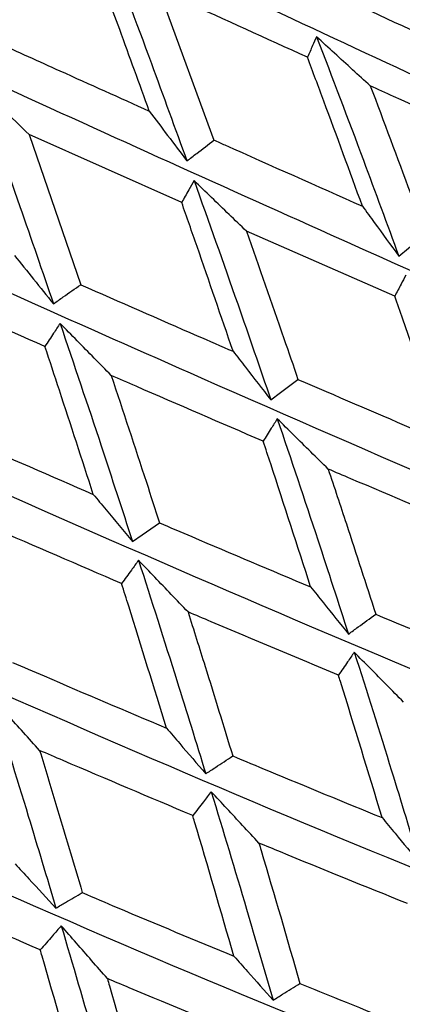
# Model space of a CAD drawing. Header units: millimetres. Extents: x 73 to 180, y 34 to 171.
# Tile 12 of 59: x 104.536 to 105.53, y 43.042 to 45.595. Entities that reach past the tile are written whole.
import ezdxf

# ---------------------------------------------------------------- set-up
doc = ezdxf.new("R2010")
doc.units = ezdxf.units.MM

msp = doc.modelspace()

# ---------------------------------------------------------------- linework, layer by layer
at = {"color": 7, "linetype": 'Continuous', "lineweight": 25}
for p, q in [((104.8977, 45.673), (105.0407, 45.2829)), ((104.9571, 45.1209), (104.5607, 45.2969)), ((104.5607, 45.2969), (104.6948, 44.9078)), ((105.51, 44.8776), (105.1251, 45.0466))]:
    msp.add_line(p, q, dxfattribs=at)
at = {"color": 7, "linetype": 'Continuous', "lineweight": 25, "flags": 128}
for points in [[(105.5208, 44.9817), (105.5457, 45.0023), (105.59, 45.0388)], [(105.1884, 44.6093), (105.2138, 44.6284), (105.2588, 44.6622)], [(104.8292, 44.2422), (104.8546, 44.2595), (104.8996, 44.2901)]]:
    msp.add_lwpolyline(points, dxfattribs=at)
at = {"color": 7, "linetype": 'Continuous', "lineweight": 25}
msp.add_arc((103.433, 44.9713), 10, 175.9975, 87.49983, dxfattribs=at)
for points, knots in [([(77.1888, 52.6809), (77.2172, 52.6593), (77.3474, 52.5606), (77.6305, 52.3378), (78.0862, 51.973), (78.7157, 51.4588), (79.5645, 50.7577), (80.598, 49.9024), (81.6823, 49.0173), (82.6804, 48.2256), (83.5306, 47.5774), (84.2636, 47.045), (84.9041, 46.6061), (85.4719, 46.2424), (85.9834, 45.9394), (86.4522, 45.6855), (86.89, 45.472), (87.3202, 45.2865), (87.7511, 45.1274), (88.1894, 44.9957), (88.6302, 44.8946), (89.086, 44.8239), (89.5724, 44.7859), (90.1078, 44.7874), (90.6801, 44.8373), (91.2779, 44.9381), (91.8773, 45.0836), (92.4781, 45.2699), (93.0756, 45.4916), (93.6707, 45.7454), (94.2639, 46.0289), (94.8553, 46.3402), (95.4441, 46.6773), (96.0284, 47.0377), (96.605, 47.418), (97.1665, 47.8121), (97.6981, 48.2069), (98.1541, 48.5632), (98.553, 48.8877), (98.9364, 49.2104), (99.4023, 49.6181), (99.82, 50.0023), (100.2188, 50.3843), (100.5567, 50.7183), (100.9502, 51.1235), (101.3523, 51.5562), (101.7595, 52.016), (102.163, 52.4959), (102.5569, 52.9915), (102.9363, 53.4992), (103.2971, 54.016), (103.6361, 54.5398), (103.9504, 55.069), (104.2374, 55.603), (104.4945, 56.1417), (104.7188, 56.6855), (104.9065, 57.2339), (105.0523, 57.7815), (105.1517, 58.3177), (105.2043, 58.8305), (105.2149, 59.3132), (105.1906, 59.768), (105.1367, 60.2041), (105.0559, 60.6329), (104.9484, 61.0646), (104.813, 61.5082), (104.6469, 61.9727), (104.4455, 62.4684), (104.2021, 63.0074), (103.9079, 63.6035), (103.5521, 64.2725), (103.1215, 65.0327), (102.6005, 65.9056), (101.9728, 66.914), (101.2287, 68.0733), (100.4666, 69.2392), (99.8046, 70.2525), (99.3264, 70.9938), (99.0034, 71.5069), (98.8204, 71.8026), (98.7472, 71.9263), (98.7395, 71.9394)], [0, 0, 0, 0, 0.002261, 0.010359, 0.021368, 0.036456, 0.056983, 0.083892, 0.111956, 0.135137, 0.154435, 0.170641, 0.184405, 0.196261, 0.206648, 0.215938, 0.224452, 0.232479, 0.241047, 0.249592, 0.258394, 0.267781, 0.278162, 0.289989, 0.303708, 0.317504, 0.331569, 0.345438, 0.359094, 0.372556, 0.385854, 0.399014, 0.412054, 0.424976, 0.437756, 0.450313, 0.462397, 0.473448, 0.481245, 0.48975, 0.500031, 0.514018, 0.519782, 0.529347, 0.53931, 0.550021, 0.56122, 0.572801, 0.584678, 0.596794, 0.609108, 0.621596, 0.634244, 0.647045, 0.659997, 0.673093, 0.68629, 0.699413, 0.712002, 0.723549, 0.733842, 0.743065, 0.751555, 0.759654, 0.76768, 0.775884, 0.784503, 0.79383, 0.804175, 0.815879, 0.829334, 0.844994, 0.863387, 0.885106, 0.910707, 0.940208, 0.963395, 0.979402, 0.990784, 0.999027, 1, 1, 1, 1]), ([(103.1968, 48.1285), (103.7222, 47.8649), (104.8143, 47.317), (106.2139, 46.5436), (107.2191, 45.9587), (107.6726, 45.6646), (107.7914, 45.5875)], [0, 0, 0, 0, 0.316022, 0.656879, 0.910052, 1, 1, 1, 1]), ([(102.8805, 47.7624), (103.4258, 47.4992), (104.5556, 46.9538), (106.0236, 46.2009), (107.2894, 45.5238), (107.9696, 45.1336), (108.2949, 44.9469)], [0, 0, 0, 0, 0.277901, 0.57579, 0.797049, 1, 1, 1, 1]), ([(102.5362, 47.3954), (103.0983, 47.1303), (104.2604, 46.5821), (105.7867, 45.8422), (107.1116, 45.1876), (107.8336, 44.8191), (108.1791, 44.6428)], [0, 0, 0, 0, 0.278718, 0.576271, 0.797279, 1, 1, 1, 1]), ([(102.1691, 47.0336), (102.7444, 46.7642), (103.9325, 46.208), (105.51, 45.4733), (106.889, 44.8335), (107.6508, 44.4823), (108.0153, 44.3143)], [0, 0, 0, 0, 0.279172, 0.576537, 0.797406, 1, 1, 1, 1]), ([(101.785, 46.6829), (102.3698, 46.407), (103.5772, 45.8373), (105.1979, 45.0999), (106.6254, 44.4671), (107.4241, 44.1284), (107.8062, 43.9664)], [0, 0, 0, 0, 0.27929, 0.576607, 0.797439, 1, 1, 1, 1]), ([(101.3901, 46.3488), (101.9805, 46.0641), (103.2001, 45.476), (104.8553, 44.728), (106.3247, 44.0943), (107.1569, 43.7632), (107.5551, 43.6048)], [0, 0, 0, 0, 0.279079, 0.576482, 0.79738, 1, 1, 1, 1]), ([(100.9907, 46.0364), (101.5827, 45.7409), (102.8072, 45.1296), (104.4876, 44.3633), (105.9917, 43.7209), (106.8536, 43.3923), (107.2659, 43.235)], [0, 0, 0, 0, 0.2785195, 0.5761539, 0.7972228, 1, 1, 1, 1]), ([(104.7571, 45.8053), (104.7977, 45.6974), (104.8701, 45.5054), (104.94, 45.313), (104.9706, 45.2287)], [0, 0, 0, 0, 0.561711, 1, 1, 1, 1]), ([(100.5938, 45.75), (101.183, 45.4421), (102.4049, 44.8036), (104.1007, 44.0118), (105.6317, 43.3528), (106.5189, 43.0215), (106.9433, 42.863)], [0, 0, 0, 0, 0.277568, 0.575595, 0.796955, 1, 1, 1, 1]), ([(104.8727, 45.3581), (104.8473, 45.4286), (104.8001, 45.5591), (104.7519, 45.6895), (104.7296, 45.7496)], [0, 0, 0, 0, 0.539522, 1, 1, 1, 1]), ([(105.2833, 45.4976), (105.1769, 45.546), (105.0487, 45.6043), (104.9196, 45.6631), (104.8977, 45.673)], [0, 0, 0, 0, 0.830241, 1, 1, 1, 1]), ([(105.356, 45.6595), (105.3734, 45.6514), (105.4985, 45.5937), (105.6226, 45.5364), (105.7295, 45.4871)], [0, 0, 0, 0, 0.139085, 1, 1, 1, 1]), ([(105.3072, 45.5506), (105.3038, 45.5431), (105.2958, 45.5254), (105.2879, 45.5077), (105.2833, 45.4976)], [0, 0, 0, 0, 0.4282536, 1, 1, 1, 1]), ([(105.4466, 45.4234), (105.4313, 45.4373), (105.3847, 45.4797), (105.3383, 45.5222), (105.3072, 45.5506)], [0, 0, 0, 0, 0.329631, 1, 1, 1, 1]), ([(105.3072, 45.5506), (105.348, 45.4441), (105.4205, 45.2548), (105.4902, 45.0648), (105.5208, 44.9817)], [0, 0, 0, 0, 0.562302, 1, 1, 1, 1]), ([(104.4762, 45.5367), (104.531, 45.5119), (104.6636, 45.452), (104.7954, 45.3928), (104.8727, 45.3581)], [0, 0, 0, 0, 0.413993, 1, 1, 1, 1]), ([(100.2062, 45.4935), (100.7883, 45.1719), (101.9998, 44.5027), (103.7005, 43.6788), (105.2504, 42.9958), (106.158, 42.6568), (106.5922, 42.4947)], [0, 0, 0, 0, 0.276142, 0.574757, 0.796555, 1, 1, 1, 1]), ([(105.4262, 45.1113), (105.393, 45.2021), (105.346, 45.3309), (105.2976, 45.4596), (105.2833, 45.4976)], [0, 0, 0, 0, 0.703973, 1, 1, 1, 1]), ([(104.5607, 45.2969), (104.538, 45.3193), (104.4922, 45.3647), (104.4466, 45.4101), (104.4235, 45.433)], [0, 0, 0, 0, 0.495564, 1, 1, 1, 1]), ([(104.4235, 45.433), (104.4617, 45.3254), (104.5296, 45.1338), (104.5953, 44.9422), (104.6241, 44.8582)], [0, 0, 0, 0, 0.561711, 1, 1, 1, 1]), ([(105.8199, 45.2539), (105.7158, 45.3011), (105.5917, 45.3574), (105.4667, 45.4142), (105.4466, 45.4234)], [0, 0, 0, 0, 0.83894, 1, 1, 1, 1]), ([(105.4466, 45.4234), (105.4816, 45.3307), (105.5299, 45.2026), (105.577, 45.0743), (105.59, 45.0388)], [0, 0, 0, 0, 0.723515, 1, 1, 1, 1]), ([(104.8727, 45.3581), (104.8886, 45.337), (104.9211, 45.294), (104.9539, 45.2508), (104.9706, 45.2287)], [0, 0, 0, 0, 0.489265, 1, 1, 1, 1]), ([(99.8351, 45.2696), (100.4054, 44.9339), (101.5987, 44.2314), (103.2936, 43.3697), (104.8538, 42.6555), (105.7767, 42.3039), (106.2182, 42.1357)], [0, 0, 0, 0, 0.2741069, 0.5735615, 0.7959826, 1, 1, 1, 1]), ([(104.9706, 45.2287), (104.9791, 45.2353), (105.0025, 45.2533), (105.0259, 45.2714), (105.0407, 45.2829)], [0, 0, 0, 0, 0.362573, 1, 1, 1, 1]), ([(105.0407, 45.2829), (105.0502, 45.2786), (105.1792, 45.221), (105.3074, 45.1641), (105.4262, 45.1113)], [0, 0, 0, 0, 0.073506, 1, 1, 1, 1]), ([(104.989, 45.1777), (104.9845, 45.1696), (104.9738, 45.1507), (104.9631, 45.1317), (104.9571, 45.1209)], [0, 0, 0, 0, 0.428251, 1, 1, 1, 1]), ([(105.1251, 45.0466), (105.1102, 45.061), (105.0647, 45.1047), (105.0194, 45.1484), (104.989, 45.1777)], [0, 0, 0, 0, 0.329634, 1, 1, 1, 1]), ([(104.989, 45.1777), (105.0271, 45.0712), (105.0947, 44.8819), (105.1599, 44.6923), (105.1884, 44.6093)], [0, 0, 0, 0, 0.562302, 1, 1, 1, 1]), ([(105.0904, 44.735), (105.0594, 44.8256), (105.0155, 44.9543), (104.9704, 45.0828), (104.9571, 45.1209)], [0, 0, 0, 0, 0.703975, 1, 1, 1, 1]), ([(105.4262, 45.1113), (105.4365, 45.0972), (105.4678, 45.054), (105.4995, 45.0108), (105.5208, 44.9817)], [0, 0, 0, 0, 0.328296, 1, 1, 1, 1]), ([(99.4856, 45.0816), (100.0399, 44.7315), (101.2076, 43.9939), (102.8861, 43.0893), (104.4481, 42.3373), (105.381, 41.9683), (105.8273, 41.7918)], [0, 0, 0, 0, 0.271525, 0.572045, 0.795257, 1, 1, 1, 1]), ([(105.1251, 45.0466), (105.1577, 44.9539), (105.2028, 44.8259), (105.2467, 44.6977), (105.2588, 44.6622)], [0, 0, 0, 0, 0.723514, 1, 1, 1, 1]), ([(104.5226, 44.9838), (104.5392, 44.9632), (104.5729, 44.9214), (104.6069, 44.8795), (104.6241, 44.8582)], [0, 0, 0, 0, 0.493441, 1, 1, 1, 1]), ([(99.166, 44.9296), (99.6994, 44.566), (100.8337, 43.7929), (102.4847, 42.8421), (104.0398, 42.0462), (104.9771, 41.6554), (105.4255, 41.4684)], [0, 0, 0, 0, 0.268035, 0.569994, 0.794276, 1, 1, 1, 1]), ([(104.6019, 44.7477), (104.4903, 44.7967), (104.3554, 44.8559), (104.2201, 44.916), (104.1968, 44.9263)], [0, 0, 0, 0, 0.827786, 1, 1, 1, 1]), ([(105.5387, 44.9324), (105.5346, 44.9246), (105.525, 44.9064), (105.5155, 44.8881), (105.51, 44.8776)], [0, 0, 0, 0, 0.425231, 1, 1, 1, 1]), ([(104.6241, 44.8582), (104.6327, 44.8642), (104.6562, 44.8807), (104.6798, 44.8973), (104.6948, 44.9078)], [0, 0, 0, 0, 0.362572, 1, 1, 1, 1]), ([(104.6948, 44.9078), (104.7957, 44.8635), (104.9278, 44.8056), (105.0593, 44.7485), (105.0904, 44.735)], [0, 0, 0, 0, 0.763694, 1, 1, 1, 1]), ([(105.6418, 44.4982), (105.6051, 44.605), (105.5617, 44.7316), (105.517, 44.8579), (105.51, 44.8776)], [0, 0, 0, 0, 0.84432, 1, 1, 1, 1]), ([(104.6414, 44.8074), (104.6358, 44.7989), (104.6226, 44.779), (104.6095, 44.7591), (104.6019, 44.7477)], [0, 0, 0, 0, 0.4282459, 1, 1, 1, 1]), ([(104.774, 44.6725), (104.7593, 44.6875), (104.715, 44.7324), (104.6709, 44.7774), (104.6414, 44.8074)], [0, 0, 0, 0, 0.332556, 1, 1, 1, 1]), ([(104.6414, 44.8074), (104.6772, 44.7015), (104.7409, 44.513), (104.8023, 44.3247), (104.8292, 44.2422)], [0, 0, 0, 0, 0.562301, 1, 1, 1, 1]), ([(98.9332, 44.7772), (99.4241, 44.4146), (100.5008, 43.6196), (102.0957, 42.6321), (103.6352, 41.7869), (104.5714, 41.37), (105.0193, 41.1706)], [0, 0, 0, 0, 0.256953, 0.563484, 0.791161, 1, 1, 1, 1]), ([(104.7274, 44.3641), (104.6983, 44.4541), (104.6569, 44.582), (104.6145, 44.7098), (104.6019, 44.7477)], [0, 0, 0, 0, 0.703977, 1, 1, 1, 1]), ([(105.0904, 44.735), (105.1011, 44.7213), (105.1336, 44.6794), (105.1664, 44.6374), (105.1884, 44.6093)], [0, 0, 0, 0, 0.329404, 1, 1, 1, 1]), ([(105.1686, 44.5018), (105.0587, 44.5492), (104.9274, 44.6057), (104.7955, 44.6631), (104.774, 44.6725)], [0, 0, 0, 0, 0.836915, 1, 1, 1, 1]), ([(104.774, 44.6725), (104.8046, 44.5803), (104.8469, 44.4528), (104.8882, 44.3254), (104.8996, 44.2901)], [0, 0, 0, 0, 0.723516, 1, 1, 1, 1]), ([(105.2588, 44.6622), (105.357, 44.62), (105.4849, 44.565), (105.6122, 44.5108), (105.6418, 44.4982)], [0, 0, 0, 0, 0.767645, 1, 1, 1, 1]), ([(105.2052, 44.5601), (105.2, 44.5518), (105.1878, 44.5324), (105.1756, 44.513), (105.1686, 44.5018)], [0, 0, 0, 0, 0.42524, 1, 1, 1, 1]), ([(105.3373, 44.4297), (105.3223, 44.4445), (105.2781, 44.488), (105.2342, 44.5314), (105.2052, 44.5601)], [0, 0, 0, 0, 0.341513, 1, 1, 1, 1]), ([(105.2052, 44.5601), (105.2406, 44.4554), (105.3034, 44.2693), (105.3636, 44.0831), (105.39, 44.0018)], [0, 0, 0, 0, 0.562871, 1, 1, 1, 1]), ([(104.3237, 44.5402), (104.3479, 44.5295), (104.4826, 44.4702), (104.6171, 44.412), (104.7274, 44.3641)], [0, 0, 0, 0, 0.179488, 1, 1, 1, 1]), ([(105.2918, 44.1239), (105.2575, 44.2303), (105.2169, 44.3563), (105.1751, 44.4822), (105.1686, 44.5018)], [0, 0, 0, 0, 0.844319, 1, 1, 1, 1]), ([(105.7192, 44.2683), (105.6116, 44.3135), (105.4845, 44.367), (105.3569, 44.4213), (105.3373, 44.4297)], [0, 0, 0, 0, 0.846726, 1, 1, 1, 1]), ([(105.3373, 44.4297), (105.3531, 44.3823), (105.3948, 44.2569), (105.4354, 44.1314), (105.4606, 44.0532)], [0, 0, 0, 0, 0.377592, 1, 1, 1, 1]), ([(104.7274, 44.3641), (104.7385, 44.3508), (104.7723, 44.3102), (104.8064, 44.2695), (104.8292, 44.2422)], [0, 0, 0, 0, 0.3294058, 1, 1, 1, 1]), ([(104.8011, 44.1326), (104.689, 44.1809), (104.555, 44.2386), (104.4207, 44.2974), (104.3988, 44.3069)], [0, 0, 0, 0, 0.836795, 1, 1, 1, 1]), ([(104.8996, 44.2901), (104.9275, 44.2782), (105.0585, 44.2222), (105.189, 44.1672), (105.2918, 44.1239)], [0, 0, 0, 0, 0.213203, 1, 1, 1, 1]), ([(104.845, 44.1933), (104.8388, 44.1847), (104.8242, 44.1645), (104.8095, 44.1443), (104.8011, 44.1326)], [0, 0, 0, 0, 0.425235, 1, 1, 1, 1]), ([(104.9735, 44.0591), (104.9589, 44.0743), (104.916, 44.1191), (104.8733, 44.1638), (104.845, 44.1933)], [0, 0, 0, 0, 0.339746, 1, 1, 1, 1]), ([(104.845, 44.1933), (104.8784, 44.0894), (104.9376, 43.9047), (104.9946, 43.7202), (105.0195, 43.6396)], [0, 0, 0, 0, 0.562872, 1, 1, 1, 1]), ([(104.9173, 43.7579), (104.885, 43.8633), (104.8466, 43.9882), (104.8073, 44.1132), (104.8011, 44.1326)], [0, 0, 0, 0, 0.84432, 1, 1, 1, 1]), ([(105.2918, 44.1239), (105.3028, 44.1101), (105.3354, 44.0695), (105.3683, 44.0287), (105.39, 44.0018)], [0, 0, 0, 0, 0.339661, 1, 1, 1, 1]), ([(105.3641, 43.8951), (105.2539, 43.941), (105.1239, 43.9953), (104.9935, 44.0506), (104.9735, 44.0591)], [0, 0, 0, 0, 0.846591, 1, 1, 1, 1]), ([(104.9735, 44.0591), (104.9883, 44.0121), (105.0276, 43.8875), (105.0658, 43.7631), (105.0895, 43.6856)], [0, 0, 0, 0, 0.377594, 1, 1, 1, 1]), ([(105.39, 44.0018), (105.3984, 44.0079), (105.422, 44.0251), (105.4455, 44.0422), (105.4606, 44.0532)], [0, 0, 0, 0, 0.357468, 1, 1, 1, 1]), ([(105.4606, 44.0532), (105.4921, 44.0402), (105.6189, 43.9874), (105.7452, 43.9356), (105.8401, 43.8966)], [0, 0, 0, 0, 0.248046, 1, 1, 1, 1]), ([(105.4051, 43.9547), (105.3993, 43.9463), (105.3856, 43.9265), (105.372, 43.9066), (105.3641, 43.8951)], [0, 0, 0, 0, 0.4215485, 1, 1, 1, 1]), ([(105.5328, 43.8254), (105.5181, 43.8403), (105.4754, 43.8834), (105.4329, 43.9265), (105.4051, 43.9547)], [0, 0, 0, 0, 0.346204, 1, 1, 1, 1]), ([(105.4051, 43.9547), (105.4377, 43.8521), (105.4955, 43.67), (105.5507, 43.4878), (105.5748, 43.4083)], [0, 0, 0, 0, 0.563497, 1, 1, 1, 1]), ([(104.518, 43.9284), (104.5452, 43.9167), (104.6785, 43.8591), (104.8115, 43.8027), (104.9173, 43.7579)], [0, 0, 0, 0, 0.204387, 1, 1, 1, 1]), ([(105.4772, 43.5257), (105.4415, 43.6434), (105.4042, 43.7665), (105.3658, 43.8896), (105.3641, 43.8951)], [0, 0, 0, 0, 0.956081, 1, 1, 1, 1]), ([(104.5883, 43.7), (104.5743, 43.7155), (104.5328, 43.7615), (104.4913, 43.8075), (104.4638, 43.8379)], [0, 0, 0, 0, 0.337005, 1, 1, 1, 1]), ([(104.4638, 43.8379), (104.4957, 43.7352), (104.5523, 43.5528), (104.6068, 43.3708), (104.6307, 43.2913)], [0, 0, 0, 0, 0.562871, 1, 1, 1, 1]), ([(99.8367, 43.797), (99.9196, 43.7317), (100.5742, 43.2155), (101.7277, 42.466), (103.2402, 41.5626), (104.1701, 41.1165), (104.615, 40.9031)], [0, 0, 0, 0, 0.056408, 0.445671, 0.734797, 1, 1, 1, 1]), ([(104.9173, 43.7579), (104.9289, 43.7445), (104.9628, 43.7052), (104.9969, 43.6657), (105.0195, 43.6396)], [0, 0, 0, 0, 0.339653, 1, 1, 1, 1]), ([(104.9857, 43.5313), (104.8736, 43.5785), (104.7412, 43.6342), (104.6087, 43.6912), (104.5883, 43.7)], [0, 0, 0, 0, 0.846373, 1, 1, 1, 1]), ([(104.5883, 43.7), (104.6025, 43.6535), (104.6399, 43.5305), (104.6764, 43.4076), (104.6991, 43.3312)], [0, 0, 0, 0, 0.377595, 1, 1, 1, 1]), ([(105.0195, 43.6396), (105.0278, 43.645), (105.0512, 43.6604), (105.0745, 43.6757), (105.0895, 43.6856)], [0, 0, 0, 0, 0.35747, 1, 1, 1, 1]), ([(105.0895, 43.6856), (105.1205, 43.6727), (105.2499, 43.6188), (105.379, 43.5659), (105.4772, 43.5257)], [0, 0, 0, 0, 0.239162, 1, 1, 1, 1]), ([(105.0337, 43.593), (105.027, 43.5843), (105.0109, 43.5638), (104.9949, 43.5432), (104.9857, 43.5313)], [0, 0, 0, 0, 0.421547, 1, 1, 1, 1]), ([(105.1576, 43.4598), (105.1434, 43.4751), (105.1021, 43.5195), (105.0608, 43.5639), (105.0337, 43.593)], [0, 0, 0, 0, 0.344433, 1, 1, 1, 1]), ([(105.0337, 43.593), (105.0646, 43.4913), (105.1193, 43.311), (105.1716, 43.1309), (105.1944, 43.0523)], [0, 0, 0, 0, 0.563495, 1, 1, 1, 1]), ([(105.0928, 43.1661), (105.059, 43.2824), (105.0236, 43.4041), (104.9873, 43.5259), (104.9857, 43.5313)], [0, 0, 0, 0, 0.95608, 1, 1, 1, 1]), ([(105.4772, 43.5257), (105.4884, 43.5122), (105.5208, 43.4731), (105.5535, 43.4339), (105.5748, 43.4083)], [0, 0, 0, 0, 0.345902, 1, 1, 1, 1]), ([(105.5432, 43.3029), (105.4333, 43.3472), (105.3048, 43.399), (105.1762, 43.4521), (105.1576, 43.4598)], [0, 0, 0, 0, 0.856014, 1, 1, 1, 1]), ([(105.1576, 43.4598), (105.1595, 43.4534), (105.1957, 43.332), (105.2307, 43.2107), (105.2639, 43.0958)], [0, 0, 0, 0, 0.05252, 1, 1, 1, 1]), ([(104.5245, 43.406), (104.5364, 43.393), (104.5718, 43.3549), (104.6072, 43.3166), (104.6307, 43.2913)], [0, 0, 0, 0, 0.3396581, 1, 1, 1, 1]), ([(104.59, 43.1827), (104.4766, 43.2317), (104.3426, 43.2896), (104.2087, 43.3489), (104.1881, 43.358)], [0, 0, 0, 0, 0.846084, 1, 1, 1, 1]), ([(104.6307, 43.2913), (104.6388, 43.2961), (104.6616, 43.3093), (104.6844, 43.3226), (104.6991, 43.3312)], [0, 0, 0, 0, 0.357464, 1, 1, 1, 1]), ([(104.6991, 43.3312), (104.7293, 43.3183), (104.8606, 43.2625), (104.9918, 43.208), (105.0928, 43.1661)], [0, 0, 0, 0, 0.230297, 1, 1, 1, 1]), ([(104.6444, 43.2454), (104.6367, 43.2366), (104.6186, 43.2157), (104.6005, 43.1948), (104.59, 43.1827)], [0, 0, 0, 0, 0.4215401, 1, 1, 1, 1]), ([(104.7642, 43.1085), (104.7505, 43.1241), (104.7106, 43.1698), (104.6706, 43.2154), (104.6444, 43.2454)], [0, 0, 0, 0, 0.3416811, 1, 1, 1, 1]), ([(104.6444, 43.2454), (104.6739, 43.1452), (104.7264, 42.9675), (104.7768, 42.7904), (104.7988, 42.7131)], [0, 0, 0, 0, 0.563497, 1, 1, 1, 1]), ([(104.693, 42.8233), (104.6604, 42.9377), (104.6264, 43.0574), (104.5915, 43.1774), (104.59, 43.1827)], [0, 0, 0, 0, 0.956083, 1, 1, 1, 1]), ([(105.0928, 43.1661), (105.1044, 43.153), (105.1382, 43.1152), (105.1722, 43.0772), (105.1944, 43.0523)], [0, 0, 0, 0, 0.3459, 1, 1, 1, 1]), ([(105.1554, 42.946), (105.0438, 42.9919), (104.9134, 43.0455), (104.783, 43.1005), (104.7642, 43.1085)], [0, 0, 0, 0, 0.855661, 1, 1, 1, 1]), ([(104.7642, 43.1085), (104.766, 43.1022), (104.8006, 42.9826), (104.8342, 42.8632), (104.866, 42.7501)], [0, 0, 0, 0, 0.05252, 1, 1, 1, 1]), ([(105.1944, 43.0523), (105.2027, 43.0575), (105.2258, 43.072), (105.249, 43.0865), (105.2639, 43.0958)], [0, 0, 0, 0, 0.355888, 1, 1, 1, 1]), ([(105.2639, 43.0958), (105.298, 43.0819), (105.4256, 43.03), (105.5531, 42.9794), (105.6464, 42.9423)], [0, 0, 0, 0, 0.26749, 1, 1, 1, 1])]:
    msp.add_open_spline(points, degree=3, knots=knots, dxfattribs=at)

doc.saveas('drawing.dxf')
